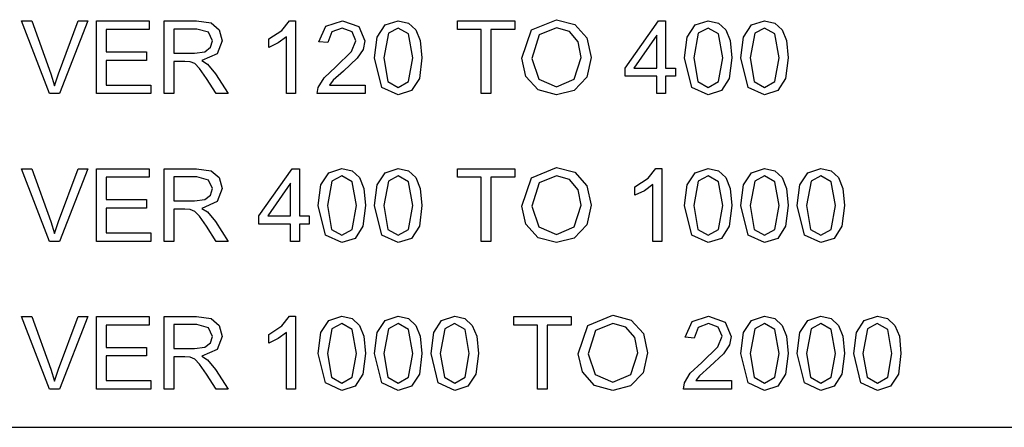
# Model space of a CAD drawing. Extents: x -1077 to 53, y -1488 to -1083.
# Tile 13 of 45: x -863 to -836, y -1424 to -1413. Entities that reach past the tile are written whole.
import ezdxf

# ---------------------------------------------------------------- set-up
doc = ezdxf.new("R2010")
doc.units = 0
doc.layers.add('Layer0', color=7, linetype='Continuous', true_color=0xffffff)
doc.layers.add('MTEXT', color=7, linetype='Continuous', true_color=0xffffff)

msp = doc.modelspace()

# ---------------------------------------------------------------- linework, layer by layer
at = {"layer": 'Layer0'}
msp.add_line((-1019.56, -1424.064), (-809.56, -1424.064), dxfattribs=at)
at = {"layer": 'MTEXT'}
for p, q in [((-862.149, -1415.033), (-862.911, -1413.066)), ((-862.911, -1413.066), (-862.629, -1413.066)), ((-862.629, -1413.066), (-862.118, -1414.495)), ((-861.909, -1414.495), (-861.378, -1413.066)), ((-861.112, -1413.066), (-861.882, -1415.033)), ((-861.378, -1413.066), (-861.112, -1413.066)), ((-860.874, -1415.033), (-860.874, -1413.066)), ((-860.874, -1413.066), (-859.452, -1413.066)), ((-859.452, -1413.066), (-859.452, -1413.298)), ((-859.043, -1415.033), (-859.043, -1413.066)), ((-859.043, -1413.066), (-858.171, -1413.066)), ((-858.171, -1413.066), (-857.771, -1413.119)), ((-857.771, -1413.119), (-857.552, -1413.306)), ((-855.858, -1413.321), (-855.644, -1413.058)), ((-855.644, -1413.058), (-855.488, -1413.058)), ((-855.488, -1413.058), (-855.488, -1415.033)), ((-854.855, -1413.627), (-854.663, -1413.204)), ((-854.663, -1413.204), (-854.216, -1413.058)), ((-854.216, -1413.058), (-853.768, -1413.215)), ((-853.768, -1413.215), (-853.603, -1413.604)), ((-853.27, -1413.502), (-853.057, -1413.174)), ((-853.057, -1413.174), (-852.701, -1413.058)), ((-852.701, -1413.058), (-852.423, -1413.122)), ((-852.423, -1413.122), (-852.226, -1413.306)), ((-851.1, -1413.298), (-851.1, -1413.066)), ((-851.1, -1413.066), (-849.542, -1413.066)), ((-849.542, -1413.066), (-849.542, -1413.298)), ((-849.091, -1413.308), (-848.412, -1413.031)), ((-848.412, -1413.031), (-847.921, -1413.161)), ((-847.921, -1413.161), (-847.588, -1413.524)), ((-846.552, -1414.341), (-845.654, -1413.066)), ((-845.654, -1413.066), (-845.457, -1413.066)), ((-845.457, -1413.066), (-845.457, -1414.341)), ((-844.873, -1413.502), (-844.66, -1413.174)), ((-844.66, -1413.174), (-844.303, -1413.058)), ((-844.303, -1413.058), (-844.026, -1413.122)), ((-844.026, -1413.122), (-843.829, -1413.306)), ((-843.345, -1413.502), (-843.132, -1413.174)), ((-843.132, -1413.174), (-842.776, -1413.058)), ((-842.776, -1413.058), (-842.498, -1413.122)), ((-842.498, -1413.122), (-842.301, -1413.306)), ((-859.452, -1413.298), (-860.613, -1413.298)), ((-860.613, -1413.298), (-860.613, -1413.901)), ((-858.16, -1413.284), (-858.782, -1413.284)), ((-858.782, -1413.284), (-858.782, -1413.934)), ((-857.84, -1413.373), (-858.16, -1413.284)), ((-857.739, -1413.603), (-857.84, -1413.373)), ((-857.552, -1413.306), (-857.47, -1413.603)), ((-856.212, -1413.552), (-855.858, -1413.321)), ((-855.729, -1413.494), (-855.958, -1413.66)), ((-855.729, -1415.033), (-855.729, -1413.494)), ((-854.501, -1413.363), (-854.607, -1413.652)), ((-854.222, -1413.258), (-854.501, -1413.363)), ((-853.954, -1413.357), (-854.222, -1413.258)), ((-853.851, -1413.599), (-853.954, -1413.357)), ((-852.969, -1413.399), (-853.094, -1414.063)), ((-852.703, -1413.258), (-852.969, -1413.399)), ((-852.421, -1413.418), (-852.703, -1413.258)), ((-852.307, -1414.063), (-852.421, -1413.418)), ((-852.226, -1413.306), (-852.104, -1413.598)), ((-850.452, -1413.298), (-851.1, -1413.298)), ((-850.452, -1415.033), (-850.452, -1413.298)), ((-849.542, -1413.298), (-850.192, -1413.298)), ((-850.192, -1413.298), (-850.192, -1415.033)), ((-849.354, -1414.075), (-849.091, -1413.308)), ((-848.886, -1413.445), (-849.085, -1414.079)), ((-848.411, -1413.255), (-848.886, -1413.445)), ((-848.06, -1413.354), (-848.411, -1413.255)), ((-847.823, -1413.632), (-848.06, -1413.354)), ((-845.698, -1413.454), (-846.314, -1414.341)), ((-845.698, -1414.341), (-845.698, -1413.454)), ((-844.572, -1413.399), (-844.696, -1414.063)), ((-844.306, -1413.258), (-844.572, -1413.399)), ((-844.024, -1413.418), (-844.306, -1413.258)), ((-843.91, -1414.063), (-844.024, -1413.418)), ((-843.829, -1413.306), (-843.707, -1413.598)), ((-843.044, -1413.399), (-843.169, -1414.063)), ((-842.778, -1413.258), (-843.044, -1413.399)), ((-842.496, -1413.418), (-842.778, -1413.258)), ((-842.383, -1414.063), (-842.496, -1413.418)), ((-842.301, -1413.306), (-842.179, -1413.598)), ((-857.791, -1413.779), (-857.739, -1413.603)), ((-857.47, -1413.603), (-857.606, -1413.956)), ((-856.212, -1413.785), (-856.212, -1413.552)), ((-855.958, -1413.66), (-856.212, -1413.785)), ((-854.607, -1413.652), (-854.855, -1413.627)), ((-853.964, -1413.889), (-853.851, -1413.599)), ((-853.603, -1413.604), (-853.652, -1413.836)), ((-853.342, -1414.063), (-853.27, -1413.502)), ((-852.104, -1413.598), (-852.059, -1414.063)), ((-847.741, -1414.051), (-847.823, -1413.632)), ((-847.588, -1413.524), (-847.473, -1414.052)), ((-844.945, -1414.063), (-844.873, -1413.502)), ((-843.707, -1413.598), (-843.662, -1414.063)), ((-843.417, -1414.063), (-843.345, -1413.502)), ((-842.179, -1413.598), (-842.134, -1414.063)), ((-860.613, -1413.901), (-859.525, -1413.901)), ((-859.525, -1413.901), (-859.525, -1414.131)), ((-858.782, -1413.934), (-858.223, -1413.934)), ((-858.223, -1413.934), (-857.944, -1413.897)), ((-857.606, -1413.956), (-858.024, -1414.138)), ((-857.944, -1413.897), (-857.791, -1413.779)), ((-854.397, -1414.306), (-853.964, -1413.889)), ((-853.652, -1413.836), (-853.812, -1414.076)), ((-859.525, -1414.131), (-860.613, -1414.131)), ((-860.613, -1414.131), (-860.613, -1414.801)), ((-858.481, -1414.159), (-858.782, -1414.159)), ((-858.782, -1414.159), (-858.782, -1415.033)), ((-858.336, -1414.169), (-858.481, -1414.159)), ((-858.217, -1414.221), (-858.336, -1414.169)), ((-858.085, -1414.353), (-858.217, -1414.221)), ((-858.024, -1414.138), (-857.868, -1414.236)), ((-857.868, -1414.236), (-857.652, -1414.497)), ((-853.812, -1414.076), (-854.184, -1414.422)), ((-853.147, -1414.862), (-853.342, -1414.063)), ((-853.094, -1414.063), (-852.98, -1414.707)), ((-852.421, -1414.707), (-852.307, -1414.063)), ((-852.059, -1414.063), (-852.13, -1414.622)), ((-849.241, -1414.566), (-849.354, -1414.075)), ((-849.085, -1414.079), (-848.894, -1414.639)), ((-847.931, -1414.637), (-847.741, -1414.051)), ((-847.473, -1414.052), (-847.594, -1414.587)), ((-844.75, -1414.862), (-844.945, -1414.063)), ((-844.696, -1414.063), (-844.583, -1414.707)), ((-844.024, -1414.707), (-843.91, -1414.063)), ((-843.662, -1414.063), (-843.733, -1414.622)), ((-843.222, -1414.862), (-843.417, -1414.063)), ((-843.169, -1414.063), (-843.055, -1414.707)), ((-842.496, -1414.707), (-842.383, -1414.063)), ((-842.134, -1414.063), (-842.206, -1414.622)), ((-862.118, -1414.495), (-862.015, -1414.817)), ((-862.015, -1414.817), (-861.909, -1414.495)), ((-857.897, -1414.624), (-858.085, -1414.353)), ((-857.652, -1414.497), (-857.309, -1415.033)), ((-854.713, -1414.603), (-854.397, -1414.306)), ((-854.184, -1414.422), (-854.463, -1414.67)), ((-846.552, -1414.562), (-846.552, -1414.341)), ((-845.698, -1414.562), (-846.552, -1414.562)), ((-846.314, -1414.341), (-845.698, -1414.341)), ((-845.698, -1415.033), (-845.698, -1414.562)), ((-845.457, -1414.341), (-845.191, -1414.341)), ((-845.191, -1414.562), (-845.457, -1414.562)), ((-845.457, -1414.562), (-845.457, -1415.033)), ((-845.191, -1414.341), (-845.191, -1414.562)), ((-860.613, -1414.801), (-859.406, -1414.801)), ((-859.406, -1414.801), (-859.406, -1415.033)), ((-857.637, -1415.033), (-857.897, -1414.624)), ((-854.872, -1414.865), (-854.713, -1414.603)), ((-854.463, -1414.67), (-854.565, -1414.801)), ((-854.565, -1414.801), (-853.601, -1414.801)), ((-853.601, -1414.801), (-853.601, -1415.033)), ((-852.98, -1414.707), (-852.701, -1414.868)), ((-852.701, -1414.868), (-852.421, -1414.707)), ((-852.13, -1414.622), (-852.343, -1414.95)), ((-848.91, -1414.932), (-849.241, -1414.566)), ((-848.894, -1414.639), (-848.415, -1414.844)), ((-848.415, -1414.844), (-847.931, -1414.637)), ((-847.594, -1414.587), (-847.936, -1414.945)), ((-844.583, -1414.707), (-844.303, -1414.868)), ((-844.303, -1414.868), (-844.024, -1414.707)), ((-843.733, -1414.622), (-843.946, -1414.95)), ((-843.055, -1414.707), (-842.776, -1414.868)), ((-842.776, -1414.868), (-842.496, -1414.707)), ((-842.206, -1414.622), (-842.418, -1414.95)), ((-861.882, -1415.033), (-862.149, -1415.033)), ((-859.406, -1415.033), (-860.874, -1415.033)), ((-858.782, -1415.033), (-859.043, -1415.033)), ((-857.309, -1415.033), (-857.637, -1415.033)), ((-855.488, -1415.033), (-855.729, -1415.033)), ((-854.9, -1415.033), (-854.872, -1414.865)), ((-853.601, -1415.033), (-854.9, -1415.033)), ((-852.701, -1415.066), (-853.147, -1414.862)), ((-852.343, -1414.95), (-852.701, -1415.066)), ((-850.192, -1415.033), (-850.452, -1415.033)), ((-848.413, -1415.066), (-848.91, -1414.932)), ((-847.936, -1414.945), (-848.413, -1415.066)), ((-845.457, -1415.033), (-845.698, -1415.033)), ((-844.303, -1415.066), (-844.75, -1414.862)), ((-843.946, -1414.95), (-844.303, -1415.066)), ((-842.776, -1415.066), (-843.222, -1414.862)), ((-842.418, -1414.95), (-842.776, -1415.066)), ((-862.149, -1419.033), (-862.911, -1417.066)), ((-862.911, -1417.066), (-862.629, -1417.066)), ((-862.629, -1417.066), (-862.118, -1418.495)), ((-861.909, -1418.495), (-861.378, -1417.066)), ((-861.112, -1417.066), (-861.882, -1419.033)), ((-861.378, -1417.066), (-861.112, -1417.066)), ((-860.874, -1419.033), (-860.874, -1417.066)), ((-860.874, -1417.066), (-859.452, -1417.066)), ((-859.452, -1417.066), (-859.452, -1417.298)), ((-859.043, -1419.033), (-859.043, -1417.066)), ((-859.043, -1417.066), (-858.171, -1417.066)), ((-858.171, -1417.066), (-857.771, -1417.119)), ((-857.771, -1417.119), (-857.552, -1417.306)), ((-856.476, -1418.341), (-855.579, -1417.066)), ((-855.579, -1417.066), (-855.382, -1417.066)), ((-855.382, -1417.066), (-855.382, -1418.341)), ((-854.798, -1417.502), (-854.584, -1417.174)), ((-854.584, -1417.174), (-854.228, -1417.058)), ((-854.228, -1417.058), (-853.951, -1417.122)), ((-853.951, -1417.122), (-853.753, -1417.306)), ((-853.27, -1417.502), (-853.057, -1417.174)), ((-853.057, -1417.174), (-852.701, -1417.058)), ((-852.701, -1417.058), (-852.423, -1417.122)), ((-852.423, -1417.122), (-852.226, -1417.306)), ((-851.1, -1417.298), (-851.1, -1417.066)), ((-851.1, -1417.066), (-849.542, -1417.066)), ((-849.542, -1417.066), (-849.542, -1417.298)), ((-849.091, -1417.308), (-848.412, -1417.031)), ((-848.412, -1417.031), (-847.921, -1417.161)), ((-847.921, -1417.161), (-847.588, -1417.524)), ((-845.933, -1417.321), (-845.719, -1417.058)), ((-845.719, -1417.058), (-845.563, -1417.058)), ((-845.563, -1417.058), (-845.563, -1419.033)), ((-844.873, -1417.502), (-844.66, -1417.174)), ((-844.66, -1417.174), (-844.303, -1417.058)), ((-844.303, -1417.058), (-844.026, -1417.122)), ((-844.026, -1417.122), (-843.829, -1417.306)), ((-843.345, -1417.502), (-843.132, -1417.174)), ((-843.132, -1417.174), (-842.776, -1417.058)), ((-842.776, -1417.058), (-842.498, -1417.122)), ((-842.498, -1417.122), (-842.301, -1417.306)), ((-841.817, -1417.502), (-841.604, -1417.174)), ((-841.604, -1417.174), (-841.248, -1417.058)), ((-841.248, -1417.058), (-840.97, -1417.122)), ((-840.97, -1417.122), (-840.773, -1417.306)), ((-859.452, -1417.298), (-860.613, -1417.298)), ((-860.613, -1417.298), (-860.613, -1417.901)), ((-858.16, -1417.284), (-858.782, -1417.284)), ((-858.782, -1417.284), (-858.782, -1417.934)), ((-857.84, -1417.373), (-858.16, -1417.284)), ((-857.739, -1417.603), (-857.84, -1417.373)), ((-857.552, -1417.306), (-857.47, -1417.603)), ((-855.623, -1417.454), (-856.239, -1418.341)), ((-855.623, -1418.341), (-855.623, -1417.454)), ((-854.497, -1417.399), (-854.621, -1418.063)), ((-854.231, -1417.258), (-854.497, -1417.399)), ((-853.949, -1417.418), (-854.231, -1417.258)), ((-853.835, -1418.063), (-853.949, -1417.418)), ((-853.753, -1417.306), (-853.631, -1417.598)), ((-852.969, -1417.399), (-853.094, -1418.063)), ((-852.703, -1417.258), (-852.969, -1417.399)), ((-852.421, -1417.418), (-852.703, -1417.258)), ((-852.307, -1418.063), (-852.421, -1417.418)), ((-852.226, -1417.306), (-852.104, -1417.598)), ((-850.452, -1417.298), (-851.1, -1417.298)), ((-850.452, -1419.033), (-850.452, -1417.298)), ((-849.542, -1417.298), (-850.192, -1417.298)), ((-850.192, -1417.298), (-850.192, -1419.033)), ((-849.354, -1418.075), (-849.091, -1417.308)), ((-848.886, -1417.445), (-849.085, -1418.079)), ((-848.411, -1417.255), (-848.886, -1417.445)), ((-848.06, -1417.354), (-848.411, -1417.255)), ((-847.823, -1417.632), (-848.06, -1417.354)), ((-846.287, -1417.552), (-845.933, -1417.321)), ((-845.804, -1417.494), (-846.033, -1417.66)), ((-845.804, -1419.033), (-845.804, -1417.494)), ((-844.572, -1417.399), (-844.696, -1418.063)), ((-844.306, -1417.258), (-844.572, -1417.399)), ((-844.024, -1417.418), (-844.306, -1417.258)), ((-843.91, -1418.063), (-844.024, -1417.418)), ((-843.829, -1417.306), (-843.707, -1417.598)), ((-843.044, -1417.399), (-843.169, -1418.063)), ((-842.778, -1417.258), (-843.044, -1417.399)), ((-842.496, -1417.418), (-842.778, -1417.258)), ((-842.383, -1418.063), (-842.496, -1417.418)), ((-842.301, -1417.306), (-842.179, -1417.598)), ((-841.516, -1417.399), (-841.641, -1418.063)), ((-841.25, -1417.258), (-841.516, -1417.399)), ((-840.968, -1417.418), (-841.25, -1417.258)), ((-840.855, -1418.063), (-840.968, -1417.418)), ((-840.773, -1417.306), (-840.651, -1417.598)), ((-857.791, -1417.779), (-857.739, -1417.603)), ((-857.47, -1417.603), (-857.606, -1417.956)), ((-854.87, -1418.063), (-854.798, -1417.502)), ((-853.631, -1417.598), (-853.587, -1418.063)), ((-853.342, -1418.063), (-853.27, -1417.502)), ((-852.104, -1417.598), (-852.059, -1418.063)), ((-847.741, -1418.051), (-847.823, -1417.632)), ((-847.588, -1417.524), (-847.473, -1418.052)), ((-846.287, -1417.785), (-846.287, -1417.552)), ((-846.033, -1417.66), (-846.287, -1417.785)), ((-844.945, -1418.063), (-844.873, -1417.502)), ((-843.707, -1417.598), (-843.662, -1418.063)), ((-843.417, -1418.063), (-843.345, -1417.502)), ((-842.179, -1417.598), (-842.134, -1418.063)), ((-841.889, -1418.063), (-841.817, -1417.502)), ((-840.651, -1417.598), (-840.607, -1418.063)), ((-860.613, -1417.901), (-859.525, -1417.901)), ((-859.525, -1417.901), (-859.525, -1418.131)), ((-858.782, -1417.934), (-858.223, -1417.934)), ((-858.223, -1417.934), (-857.944, -1417.897)), ((-857.606, -1417.956), (-858.024, -1418.138)), ((-857.944, -1417.897), (-857.791, -1417.779)), ((-859.525, -1418.131), (-860.613, -1418.131)), ((-860.613, -1418.131), (-860.613, -1418.801)), ((-858.481, -1418.159), (-858.782, -1418.159)), ((-858.782, -1418.159), (-858.782, -1419.033)), ((-858.336, -1418.169), (-858.481, -1418.159)), ((-858.217, -1418.221), (-858.336, -1418.169)), ((-858.085, -1418.353), (-858.217, -1418.221)), ((-858.024, -1418.138), (-857.868, -1418.236)), ((-857.868, -1418.236), (-857.652, -1418.497)), ((-854.675, -1418.862), (-854.87, -1418.063)), ((-854.621, -1418.063), (-854.508, -1418.707)), ((-853.949, -1418.707), (-853.835, -1418.063)), ((-853.587, -1418.063), (-853.658, -1418.622)), ((-853.147, -1418.862), (-853.342, -1418.063)), ((-853.094, -1418.063), (-852.98, -1418.707)), ((-852.421, -1418.707), (-852.307, -1418.063)), ((-852.059, -1418.063), (-852.13, -1418.622)), ((-849.241, -1418.566), (-849.354, -1418.075)), ((-849.085, -1418.079), (-848.894, -1418.639)), ((-847.931, -1418.637), (-847.741, -1418.051)), ((-847.473, -1418.052), (-847.594, -1418.587)), ((-844.75, -1418.862), (-844.945, -1418.063)), ((-844.696, -1418.063), (-844.583, -1418.707)), ((-844.024, -1418.707), (-843.91, -1418.063)), ((-843.662, -1418.063), (-843.733, -1418.622)), ((-843.222, -1418.862), (-843.417, -1418.063)), ((-843.169, -1418.063), (-843.055, -1418.707)), ((-842.496, -1418.707), (-842.383, -1418.063)), ((-842.134, -1418.063), (-842.206, -1418.622)), ((-841.694, -1418.862), (-841.889, -1418.063)), ((-841.641, -1418.063), (-841.527, -1418.707)), ((-840.968, -1418.707), (-840.855, -1418.063)), ((-840.607, -1418.063), (-840.678, -1418.622)), ((-862.118, -1418.495), (-862.015, -1418.817)), ((-862.015, -1418.817), (-861.909, -1418.495)), ((-857.897, -1418.624), (-858.085, -1418.353)), ((-857.652, -1418.497), (-857.309, -1419.033)), ((-856.476, -1418.562), (-856.476, -1418.341)), ((-855.623, -1418.562), (-856.476, -1418.562)), ((-856.239, -1418.341), (-855.623, -1418.341)), ((-855.623, -1419.033), (-855.623, -1418.562)), ((-855.382, -1418.341), (-855.116, -1418.341)), ((-855.116, -1418.562), (-855.382, -1418.562)), ((-855.382, -1418.562), (-855.382, -1419.033)), ((-855.116, -1418.341), (-855.116, -1418.562)), ((-848.91, -1418.932), (-849.241, -1418.566)), ((-860.613, -1418.801), (-859.406, -1418.801)), ((-859.406, -1418.801), (-859.406, -1419.033)), ((-857.637, -1419.033), (-857.897, -1418.624)), ((-854.508, -1418.707), (-854.228, -1418.868)), ((-854.228, -1418.868), (-853.949, -1418.707)), ((-853.658, -1418.622), (-853.871, -1418.95)), ((-852.98, -1418.707), (-852.701, -1418.868)), ((-852.701, -1418.868), (-852.421, -1418.707)), ((-852.13, -1418.622), (-852.343, -1418.95)), ((-848.894, -1418.639), (-848.415, -1418.844)), ((-848.415, -1418.844), (-847.931, -1418.637)), ((-847.594, -1418.587), (-847.936, -1418.945)), ((-844.583, -1418.707), (-844.303, -1418.868)), ((-844.303, -1418.868), (-844.024, -1418.707)), ((-843.733, -1418.622), (-843.946, -1418.95)), ((-843.055, -1418.707), (-842.776, -1418.868)), ((-842.776, -1418.868), (-842.496, -1418.707)), ((-842.206, -1418.622), (-842.418, -1418.95)), ((-841.527, -1418.707), (-841.248, -1418.868)), ((-841.248, -1418.868), (-840.968, -1418.707)), ((-840.678, -1418.622), (-840.89, -1418.95)), ((-861.882, -1419.033), (-862.149, -1419.033)), ((-859.406, -1419.033), (-860.874, -1419.033)), ((-858.782, -1419.033), (-859.043, -1419.033)), ((-857.309, -1419.033), (-857.637, -1419.033)), ((-855.382, -1419.033), (-855.623, -1419.033)), ((-854.228, -1419.066), (-854.675, -1418.862)), ((-853.871, -1418.95), (-854.228, -1419.066)), ((-852.701, -1419.066), (-853.147, -1418.862)), ((-852.343, -1418.95), (-852.701, -1419.066)), ((-850.192, -1419.033), (-850.452, -1419.033)), ((-848.413, -1419.066), (-848.91, -1418.932)), ((-847.936, -1418.945), (-848.413, -1419.066)), ((-845.563, -1419.033), (-845.804, -1419.033)), ((-844.303, -1419.066), (-844.75, -1418.862)), ((-843.946, -1418.95), (-844.303, -1419.066)), ((-842.776, -1419.066), (-843.222, -1418.862)), ((-842.418, -1418.95), (-842.776, -1419.066)), ((-841.248, -1419.066), (-841.694, -1418.862)), ((-840.89, -1418.95), (-841.248, -1419.066)), ((-862.149, -1423.033), (-862.911, -1421.066)), ((-862.911, -1421.066), (-862.629, -1421.066)), ((-862.629, -1421.066), (-862.118, -1422.495)), ((-861.909, -1422.495), (-861.378, -1421.066)), ((-861.112, -1421.066), (-861.882, -1423.033)), ((-861.378, -1421.066), (-861.112, -1421.066)), ((-860.874, -1423.033), (-860.874, -1421.066)), ((-860.874, -1421.066), (-859.452, -1421.066)), ((-859.452, -1421.066), (-859.452, -1421.298)), ((-859.043, -1423.033), (-859.043, -1421.066)), ((-859.043, -1421.066), (-858.171, -1421.066)), ((-858.171, -1421.066), (-857.771, -1421.119)), ((-857.771, -1421.119), (-857.552, -1421.306)), ((-855.858, -1421.321), (-855.644, -1421.058)), ((-855.644, -1421.058), (-855.488, -1421.058)), ((-855.488, -1421.058), (-855.488, -1423.033)), ((-854.798, -1421.502), (-854.584, -1421.174)), ((-854.584, -1421.174), (-854.228, -1421.058)), ((-854.228, -1421.058), (-853.951, -1421.122)), ((-853.951, -1421.122), (-853.753, -1421.306)), ((-853.27, -1421.502), (-853.057, -1421.174)), ((-853.057, -1421.174), (-852.701, -1421.058)), ((-852.701, -1421.058), (-852.423, -1421.122)), ((-852.423, -1421.122), (-852.226, -1421.306)), ((-851.742, -1421.502), (-851.529, -1421.174)), ((-851.529, -1421.174), (-851.173, -1421.058)), ((-851.173, -1421.058), (-850.895, -1421.122)), ((-850.895, -1421.122), (-850.698, -1421.306)), ((-849.572, -1421.298), (-849.572, -1421.066)), ((-849.572, -1421.066), (-848.014, -1421.066)), ((-848.014, -1421.066), (-848.014, -1421.298)), ((-847.563, -1421.308), (-846.884, -1421.031)), ((-846.884, -1421.031), (-846.393, -1421.161)), ((-846.393, -1421.161), (-846.06, -1421.524)), ((-844.93, -1421.627), (-844.738, -1421.204)), ((-844.738, -1421.204), (-844.291, -1421.058)), ((-844.291, -1421.058), (-843.843, -1421.215)), ((-843.843, -1421.215), (-843.678, -1421.604)), ((-843.345, -1421.502), (-843.132, -1421.174)), ((-843.132, -1421.174), (-842.776, -1421.058)), ((-842.776, -1421.058), (-842.498, -1421.122)), ((-842.498, -1421.122), (-842.301, -1421.306)), ((-841.817, -1421.502), (-841.604, -1421.174)), ((-841.604, -1421.174), (-841.248, -1421.058)), ((-841.248, -1421.058), (-840.97, -1421.122)), ((-840.97, -1421.122), (-840.773, -1421.306)), ((-840.289, -1421.502), (-840.076, -1421.174)), ((-840.076, -1421.174), (-839.72, -1421.058)), ((-839.72, -1421.058), (-839.442, -1421.122)), ((-839.442, -1421.122), (-839.245, -1421.306)), ((-859.452, -1421.298), (-860.613, -1421.298)), ((-860.613, -1421.298), (-860.613, -1421.901)), ((-858.16, -1421.284), (-858.782, -1421.284)), ((-858.782, -1421.284), (-858.782, -1421.934)), ((-857.84, -1421.373), (-858.16, -1421.284)), ((-857.739, -1421.603), (-857.84, -1421.373)), ((-857.552, -1421.306), (-857.47, -1421.603)), ((-856.212, -1421.552), (-855.858, -1421.321)), ((-855.729, -1421.494), (-855.958, -1421.66)), ((-855.729, -1423.033), (-855.729, -1421.494)), ((-854.87, -1422.063), (-854.798, -1421.502)), ((-854.497, -1421.399), (-854.621, -1422.063)), ((-854.231, -1421.258), (-854.497, -1421.399)), ((-853.949, -1421.418), (-854.231, -1421.258)), ((-853.835, -1422.063), (-853.949, -1421.418)), ((-853.753, -1421.306), (-853.631, -1421.598)), ((-853.342, -1422.063), (-853.27, -1421.502)), ((-852.969, -1421.399), (-853.094, -1422.063)), ((-852.703, -1421.258), (-852.969, -1421.399)), ((-852.421, -1421.418), (-852.703, -1421.258)), ((-852.307, -1422.063), (-852.421, -1421.418)), ((-852.226, -1421.306), (-852.104, -1421.598)), ((-851.814, -1422.063), (-851.742, -1421.502)), ((-851.441, -1421.399), (-851.566, -1422.063)), ((-851.175, -1421.258), (-851.441, -1421.399)), ((-850.893, -1421.418), (-851.175, -1421.258)), ((-850.78, -1422.063), (-850.893, -1421.418)), ((-850.698, -1421.306), (-850.576, -1421.598)), ((-848.925, -1421.298), (-849.572, -1421.298)), ((-848.925, -1423.033), (-848.925, -1421.298)), ((-848.014, -1421.298), (-848.664, -1421.298)), ((-848.664, -1421.298), (-848.664, -1423.033)), ((-847.826, -1422.075), (-847.563, -1421.308)), ((-847.358, -1421.445), (-847.558, -1422.079)), ((-846.883, -1421.255), (-847.358, -1421.445)), ((-846.532, -1421.354), (-846.883, -1421.255)), ((-846.295, -1421.632), (-846.532, -1421.354)), ((-844.576, -1421.363), (-844.682, -1421.652)), ((-844.297, -1421.258), (-844.576, -1421.363)), ((-844.029, -1421.357), (-844.297, -1421.258)), ((-843.927, -1421.599), (-844.029, -1421.357)), ((-843.417, -1422.063), (-843.345, -1421.502)), ((-843.044, -1421.399), (-843.169, -1422.063)), ((-842.778, -1421.258), (-843.044, -1421.399)), ((-842.496, -1421.418), (-842.778, -1421.258)), ((-842.383, -1422.063), (-842.496, -1421.418)), ((-842.301, -1421.306), (-842.179, -1421.598)), ((-841.889, -1422.063), (-841.817, -1421.502)), ((-841.516, -1421.399), (-841.641, -1422.063)), ((-841.25, -1421.258), (-841.516, -1421.399)), ((-840.968, -1421.418), (-841.25, -1421.258)), ((-840.855, -1422.063), (-840.968, -1421.418)), ((-840.773, -1421.306), (-840.651, -1421.598)), ((-840.361, -1422.063), (-840.289, -1421.502)), ((-839.988, -1421.399), (-840.113, -1422.063)), ((-839.723, -1421.258), (-839.988, -1421.399)), ((-839.44, -1421.418), (-839.723, -1421.258)), ((-839.327, -1422.063), (-839.44, -1421.418)), ((-839.245, -1421.306), (-839.123, -1421.598)), ((-857.791, -1421.779), (-857.739, -1421.603)), ((-857.47, -1421.603), (-857.606, -1421.956)), ((-856.212, -1421.785), (-856.212, -1421.552)), ((-855.958, -1421.66), (-856.212, -1421.785)), ((-853.631, -1421.598), (-853.587, -1422.063)), ((-852.104, -1421.598), (-852.059, -1422.063)), ((-850.576, -1421.598), (-850.531, -1422.063)), ((-846.214, -1422.051), (-846.295, -1421.632)), ((-846.06, -1421.524), (-845.945, -1422.052)), ((-844.682, -1421.652), (-844.93, -1421.627)), ((-844.039, -1421.889), (-843.927, -1421.599)), ((-843.678, -1421.604), (-843.727, -1421.836)), ((-842.179, -1421.598), (-842.134, -1422.063)), ((-840.651, -1421.598), (-840.607, -1422.063)), ((-839.123, -1421.598), (-839.079, -1422.063)), ((-860.613, -1421.901), (-859.525, -1421.901)), ((-859.525, -1421.901), (-859.525, -1422.131)), ((-858.782, -1421.934), (-858.223, -1421.934)), ((-858.223, -1421.934), (-857.944, -1421.897)), ((-857.606, -1421.956), (-858.024, -1422.138)), ((-857.944, -1421.897), (-857.791, -1421.779)), ((-844.472, -1422.306), (-844.039, -1421.889)), ((-843.727, -1421.836), (-843.887, -1422.076)), ((-859.525, -1422.131), (-860.613, -1422.131)), ((-860.613, -1422.131), (-860.613, -1422.801)), ((-858.481, -1422.159), (-858.782, -1422.159)), ((-858.782, -1422.159), (-858.782, -1423.033)), ((-858.336, -1422.169), (-858.481, -1422.159)), ((-858.217, -1422.221), (-858.336, -1422.169)), ((-858.085, -1422.353), (-858.217, -1422.221)), ((-858.024, -1422.138), (-857.868, -1422.236)), ((-857.868, -1422.236), (-857.652, -1422.497)), ((-854.675, -1422.862), (-854.87, -1422.063)), ((-854.621, -1422.063), (-854.508, -1422.707)), ((-853.949, -1422.707), (-853.835, -1422.063)), ((-853.587, -1422.063), (-853.658, -1422.622)), ((-853.147, -1422.862), (-853.342, -1422.063)), ((-853.094, -1422.063), (-852.98, -1422.707)), ((-852.421, -1422.707), (-852.307, -1422.063)), ((-852.059, -1422.063), (-852.13, -1422.622)), ((-851.619, -1422.862), (-851.814, -1422.063)), ((-851.566, -1422.063), (-851.452, -1422.707)), ((-850.893, -1422.707), (-850.78, -1422.063)), ((-850.531, -1422.063), (-850.603, -1422.622)), ((-847.713, -1422.566), (-847.826, -1422.075)), ((-847.558, -1422.079), (-847.367, -1422.639)), ((-846.403, -1422.637), (-846.214, -1422.051)), ((-845.945, -1422.052), (-846.066, -1422.587)), ((-843.887, -1422.076), (-844.259, -1422.422)), ((-843.222, -1422.862), (-843.417, -1422.063)), ((-843.169, -1422.063), (-843.055, -1422.707)), ((-842.496, -1422.707), (-842.383, -1422.063)), ((-842.134, -1422.063), (-842.206, -1422.622)), ((-841.694, -1422.862), (-841.889, -1422.063)), ((-841.641, -1422.063), (-841.527, -1422.707)), ((-840.968, -1422.707), (-840.855, -1422.063)), ((-840.607, -1422.063), (-840.678, -1422.622)), ((-840.167, -1422.862), (-840.361, -1422.063)), ((-840.113, -1422.063), (-840, -1422.707)), ((-839.44, -1422.707), (-839.327, -1422.063)), ((-839.079, -1422.063), (-839.15, -1422.622)), ((-862.118, -1422.495), (-862.015, -1422.817)), ((-862.015, -1422.817), (-861.909, -1422.495)), ((-857.897, -1422.624), (-858.085, -1422.353)), ((-857.652, -1422.497), (-857.309, -1423.033)), ((-847.382, -1422.932), (-847.713, -1422.566)), ((-844.788, -1422.603), (-844.472, -1422.306)), ((-844.259, -1422.422), (-844.538, -1422.67)), ((-860.613, -1422.801), (-859.406, -1422.801)), ((-859.406, -1422.801), (-859.406, -1423.033)), ((-857.637, -1423.033), (-857.897, -1422.624)), ((-854.508, -1422.707), (-854.228, -1422.868)), ((-854.228, -1422.868), (-853.949, -1422.707)), ((-853.658, -1422.622), (-853.871, -1422.95)), ((-852.98, -1422.707), (-852.701, -1422.868)), ((-852.701, -1422.868), (-852.421, -1422.707)), ((-852.13, -1422.622), (-852.343, -1422.95)), ((-851.452, -1422.707), (-851.173, -1422.868)), ((-851.173, -1422.868), (-850.893, -1422.707)), ((-850.603, -1422.622), (-850.815, -1422.95)), ((-847.367, -1422.639), (-846.887, -1422.844)), ((-846.887, -1422.844), (-846.403, -1422.637)), ((-846.066, -1422.587), (-846.408, -1422.945)), ((-844.947, -1422.865), (-844.788, -1422.603)), ((-844.538, -1422.67), (-844.64, -1422.801)), ((-844.64, -1422.801), (-843.676, -1422.801)), ((-843.676, -1422.801), (-843.676, -1423.033)), ((-843.055, -1422.707), (-842.776, -1422.868)), ((-842.776, -1422.868), (-842.496, -1422.707)), ((-842.206, -1422.622), (-842.418, -1422.95)), ((-841.527, -1422.707), (-841.248, -1422.868)), ((-841.248, -1422.868), (-840.968, -1422.707)), ((-840.678, -1422.622), (-840.89, -1422.95)), ((-840, -1422.707), (-839.72, -1422.868)), ((-839.72, -1422.868), (-839.44, -1422.707)), ((-839.15, -1422.622), (-839.362, -1422.95)), ((-861.882, -1423.033), (-862.149, -1423.033)), ((-859.406, -1423.033), (-860.874, -1423.033)), ((-858.782, -1423.033), (-859.043, -1423.033)), ((-857.309, -1423.033), (-857.637, -1423.033)), ((-855.488, -1423.033), (-855.729, -1423.033)), ((-854.228, -1423.066), (-854.675, -1422.862)), ((-853.871, -1422.95), (-854.228, -1423.066)), ((-852.701, -1423.066), (-853.147, -1422.862)), ((-852.343, -1422.95), (-852.701, -1423.066)), ((-851.173, -1423.066), (-851.619, -1422.862)), ((-850.815, -1422.95), (-851.173, -1423.066)), ((-848.664, -1423.033), (-848.925, -1423.033)), ((-846.886, -1423.066), (-847.382, -1422.932)), ((-846.408, -1422.945), (-846.886, -1423.066)), ((-844.975, -1423.033), (-844.947, -1422.865)), ((-843.676, -1423.033), (-844.975, -1423.033)), ((-842.776, -1423.066), (-843.222, -1422.862)), ((-842.418, -1422.95), (-842.776, -1423.066)), ((-841.248, -1423.066), (-841.694, -1422.862)), ((-840.89, -1422.95), (-841.248, -1423.066)), ((-839.72, -1423.066), (-840.167, -1422.862)), ((-839.362, -1422.95), (-839.72, -1423.066))]:
    msp.add_line(p, q, dxfattribs=at)

doc.saveas('drawing.dxf')
